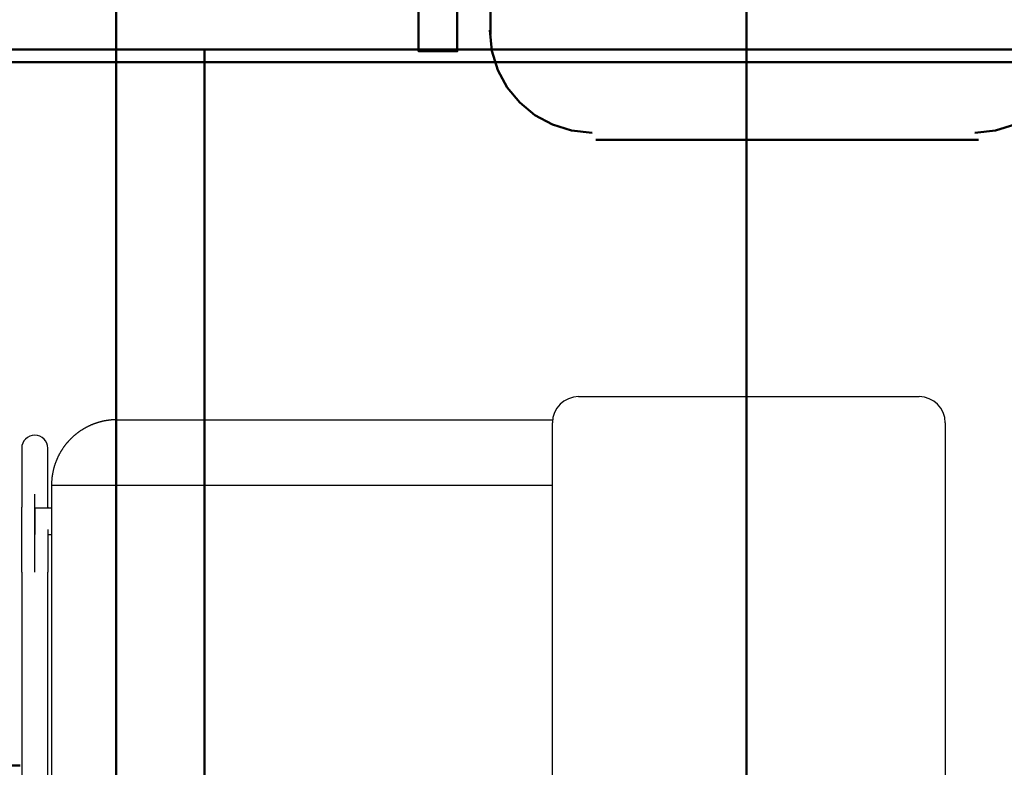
# Model space of a CAD drawing. Header units: metres. Extents: x -1 to 430, y -6 to 31.
# Tile 121 of 169: x 418.612 to 419.364, y 15.377 to 15.948. Entities that reach past the tile are written whole.
import ezdxf

# ---------------------------------------------------------------- set-up
doc = ezdxf.new("R2010")
doc.units = ezdxf.units.M
doc.linetypes.add('CONTINUA', pattern=[0])
for name, color, linetype, lineweight in [('P2 MOBLES 2D', 7, 'CONTINUA', 25), ('P3 MOBLES', 7, 'CONTINUA', 25), ('P4 MOBLES', 7, 'CONTINUA', 25), ('P5 MOBLES', 7, 'CONTINUA', 25), ('PA MOBLES', 7, 'CONTINUA', 25)]:
    doc.layers.add(name, color=color, linetype=linetype, lineweight=lineweight)

# ---------------------------------------------------------------- blocks, each defined once
blk = doc.blocks.new('OBJETO_COMPLEJO_65')
at = {"layer": 'P2 MOBLES 2D', "color": 202, "linetype": 'CONTINUA', "lineweight": 50, "transparency": 33554687}
for p, q in [((418.97124, 15.93679), (418.97124, 16.28815)), ((419.34376, 15.85636), (419.05167, 15.85636))]:
    blk.add_line(p, q, dxfattribs=at)
for points in [[(418.94584, 16.18655), (418.91621, 16.18655), (418.91621, 15.92409), (418.94584, 15.92409), (418.94584, 16.31355), (418.98394, 16.31355)], [(418.97059, 15.9402), (418.97218, 15.92442), (418.97675, 15.90972), (418.98397, 15.89642), (418.99353, 15.88483), (419.00512, 15.87527), (419.01842, 15.86805), (419.03312, 15.86348), (419.04891, 15.86189)], [(419.34101, 15.86189), (419.35679, 15.86348), (419.37149, 15.86805), (419.38479, 15.87527), (419.39638, 15.88483), (419.40594, 15.89642), (419.41317, 15.90972), (419.41773, 15.92442), (419.41932, 15.9402)]]:
    blk.add_lwpolyline(points, dxfattribs=at)
blk.add_lwpolyline([(419.8983, 15.11556), (418.49712, 15.11556), (418.49712, 15.91563), (419.8983, 15.91563), (419.8983, 15.11556)], close=True, dxfattribs=at)
blk = doc.blocks.new('OBJETO_COMPLEJO_78')
at = {"layer": 'P3 MOBLES', "color": 202, "linetype": 'CONTINUA', "lineweight": 50, "transparency": 33554687}
blk.add_lwpolyline([(418.75288, 14.5242), (418.75288, 15.92538), (419.55295, 15.92538), (419.55295, 14.5242), (418.75288, 14.5242)], close=True, dxfattribs=at)
blk = doc.blocks.new('OBJETO_COMPLEJO_79')
at = {"layer": 'P3 MOBLES', "color": 202, "linetype": 'CONTINUA', "lineweight": 50, "transparency": 33554687}
blk.add_lwpolyline([(418.75288, 14.5242), (418.75288, 15.92538), (417.95281, 15.92538), (417.95281, 14.5242), (418.75288, 14.5242)], close=True, dxfattribs=at)
blk = doc.blocks.new('OBJETO_COMPLEJO_112')
at = {"layer": 'P4 MOBLES', "color": 202, "linetype": 'CONTINUA', "lineweight": 50, "transparency": 33554687}
blk.add_lwpolyline([(420.56787, 16.11953), (419.16669, 16.11953), (419.16669, 15.31946), (420.56787, 15.31946), (420.56787, 16.11953)], close=True, dxfattribs=at)
blk = doc.blocks.new('OBJETO_COMPLEJO_116')
at = {"layer": 'P4 MOBLES', "color": 202, "linetype": 'CONTINUA', "lineweight": 50, "transparency": 33554687}
blk.add_line((418.61215, 15.37872), (418.32006, 15.37872), dxfattribs=at)
blk.add_lwpolyline([(419.16669, 16.11953), (417.76552, 16.11953), (417.76552, 15.31946), (419.16669, 15.31946), (419.16669, 16.11953)], close=True, dxfattribs=at)
blk = doc.blocks.new('OBJETO_COMPLEJO_169')
at = {"layer": 'P5 MOBLES', "color": 202, "linetype": 'CONTINUA', "lineweight": 50, "transparency": 33554687}
blk.add_lwpolyline([(418.68524, 16.04953), (417.28406, 16.04953), (417.28406, 15.24946), (418.68524, 15.24946), (418.68524, 16.04953)], close=True, dxfattribs=at)
blk = doc.blocks.new('OBJETO_COMPLEJO_171')
at = {"layer": 'P5 MOBLES', "color": 202, "linetype": 'CONTINUA', "lineweight": 50, "transparency": 33554687}
blk.add_lwpolyline([(420.08642, 16.04953), (418.68524, 16.04953), (418.68524, 15.24946), (420.08642, 15.24946), (420.08642, 16.04953)], close=True, dxfattribs=at)

msp = doc.modelspace()

# ---------------------------------------------------------------- linework, layer by layer
at = {"layer": 'PA MOBLES', "color": 180, "transparency": 33554687}
for p, q in [((419.03847, 15.66033), (419.29847, 15.66033)), ((418.68598, 15.64268), (419.01861, 15.64268)), ((419.01847, 15.36033), (419.01847, 15.64033)), ((419.31847, 15.64033), (419.31847, 15.23033)), ((418.61321, 15.62094), (418.61321, 15.57588)), ((418.63321, 15.57588), (418.63321, 15.62094)), ((418.63598, 15.59268), (419.01847, 15.59268)), ((418.63598, 15.59268), (418.63598, 15.24267)), ((418.62321, 15.52619), (418.62321, 15.58576)), ((418.62321, 15.57507), (418.62321, 15.55507)), ((418.63598, 15.57507), (418.62321, 15.57507)), ((418.63321, 15.55507), (418.63598, 15.55507)), ((418.61321, 15.52619), (418.61321, 15.26569)), ((418.63321, 15.26569), (418.63321, 15.52619))]:
    msp.add_line(p, q, dxfattribs=at)
for points in [[(418.67406, 15.64124), (418.67381, 15.64117), (418.67356, 15.64111), (418.67331, 15.64104), (418.67306, 15.64098), (418.67281, 15.64091), (418.67256, 15.64084), (418.67231, 15.64077), (418.67206, 15.6407), (418.67181, 15.64063), (418.67156, 15.64055), (418.67131, 15.64048), (418.67107, 15.6404), (418.67082, 15.64032), (418.67057, 15.64024), (418.67032, 15.64016), (418.67008, 15.64008), (418.66983, 15.64), (418.66959, 15.63991), (418.66934, 15.63983), (418.6691, 15.63974), (418.66885, 15.63965), (418.66861, 15.63956), (418.66837, 15.63947), (418.66812, 15.63938), (418.66788, 15.63929), (418.66764, 15.63919), (418.6674, 15.6391), (418.66716, 15.639), (418.66692, 15.6389), (418.66668, 15.6388), (418.66637, 15.63867), (418.66606, 15.63854), (418.66576, 15.63841), (418.66545, 15.63827), (418.66515, 15.63813), (418.66485, 15.63799), (418.66455, 15.63785), (418.66425, 15.63771), (418.66395, 15.63756), (418.66365, 15.63741), (418.66335, 15.63726), (418.66306, 15.63711), (418.66276, 15.63696), (418.66247, 15.6368), (418.66217, 15.63665), (418.66188, 15.63649), (418.66159, 15.63633), (418.6613, 15.63616), (418.66102, 15.636), (418.66073, 15.63583), (418.66045, 15.63566), (418.66016, 15.63549), (418.65988, 15.63532), (418.6596, 15.63515), (418.65932, 15.63498), (418.65904, 15.6348), (418.65876, 15.63462), (418.65849, 15.63444), (418.65822, 15.63426), (418.65794, 15.63408), (418.65767, 15.63389), (418.6574, 15.63371), (418.65714, 15.63352), (418.65687, 15.63333), (418.6566, 15.63314), (418.65634, 15.63294), (418.65608, 15.63275), (418.65582, 15.63256), (418.65556, 15.63236), (418.6553, 15.63216), (418.65505, 15.63196), (418.6548, 15.63176), (418.65454, 15.63156), (418.65429, 15.63135), (418.65405, 15.63115), (418.6538, 15.63094), (418.65355, 15.63074), (418.65331, 15.63053), (418.65307, 15.63032), (418.65283, 15.63011), (418.65259, 15.6299), (418.65236, 15.62968), (418.65212, 15.62947), (418.65189, 15.62925), (418.65166, 15.62904), (418.65143, 15.62882), (418.6512, 15.6286), (418.65098, 15.62838), (418.65075, 15.62816), (418.65053, 15.62794), (418.65032, 15.62772), (418.6501, 15.6275), (418.64988, 15.62727), (418.64967, 15.62705), (418.64945, 15.62682), (418.64924, 15.62659), (418.64903, 15.62636), (418.64882, 15.62613), (418.64861, 15.62589), (418.6484, 15.62565), (418.64819, 15.62541), (418.64798, 15.62517), (418.64778, 15.62493), (418.64757, 15.62469), (418.64737, 15.62444), (418.64717, 15.62419), (418.64697, 15.62395), (418.64677, 15.62369), (418.64657, 15.62344), (418.64637, 15.62319), (418.64617, 15.62293), (418.64598, 15.62268), (418.64579, 15.62242), (418.64559, 15.62216), (418.6454, 15.62189), (418.64522, 15.62163), (418.64503, 15.62136), (418.64484, 15.6211), (418.64466, 15.62083), (418.64448, 15.62056), (418.64429, 15.62029), (418.64412, 15.62001), (418.64394, 15.61974), (418.64376, 15.61946), (418.64359, 15.61919), (418.64341, 15.61891), (418.64324, 15.61863), (418.64307, 15.61835), (418.64291, 15.61806), (418.64274, 15.61778), (418.64257, 15.61749), (418.64241, 15.61721), (418.64225, 15.61692), (418.64209, 15.61663), (418.64193, 15.61634), (418.64178, 15.61605), (418.64163, 15.61575), (418.64147, 15.61546), (418.64132, 15.61517), (418.64118, 15.61487), (418.64103, 15.61457), (418.64089, 15.61427), (418.64074, 15.61397), (418.6406, 15.61367), (418.64046, 15.61337), (418.64033, 15.61307), (418.64019, 15.61277), (418.64006, 15.61246), (418.63993, 15.61216), (418.6398, 15.61185), (418.63968, 15.61154), (418.63955, 15.61123), (418.63943, 15.61092), (418.63931, 15.61061), (418.63919, 15.6103), (418.63907, 15.60999), (418.63896, 15.60968), (418.63885, 15.60937), (418.63874, 15.60905), (418.63863, 15.60874), (418.63852, 15.60842), (418.63842, 15.60811), (418.63832, 15.60779), (418.63822, 15.60747), (418.63812, 15.60715), (418.63803, 15.60684), (418.63793, 15.60652), (418.63784, 15.6062), (418.63776, 15.60588), (418.63767, 15.60556), (418.63758, 15.60524), (418.6375, 15.60492), (418.63742, 15.60459), (418.63734, 15.60427), (418.63727, 15.60395), (418.63719, 15.60363), (418.63712, 15.6033), (418.63705, 15.60298), (418.63699, 15.60266), (418.63692, 15.60233), (418.63686, 15.60201), (418.6368, 15.60169), (418.63674, 15.60136), (418.63668, 15.60104), (418.63663, 15.60072), (418.63658, 15.60039), (418.63653, 15.60007), (418.63648, 15.59974), (418.63644, 15.59942), (418.63639, 15.59909), (418.63635, 15.59877), (418.63632, 15.59845), (418.63628, 15.59812), (418.63624, 15.5978), (418.63621, 15.59748), (418.63618, 15.59715), (418.63615, 15.59683), (418.63613, 15.59651), (418.6361, 15.59619), (418.63608, 15.59587), (418.63606, 15.59554), (418.63605, 15.59522), (418.63603, 15.5949), (418.63602, 15.59458), (418.63601, 15.59426), (418.636, 15.59395), (418.63599, 15.59363), (418.63598, 15.59331), (418.63598, 15.59299), (418.63598, 15.59268)], [(418.68598, 15.64268), (418.68573, 15.64268), (418.68548, 15.64267), (418.68523, 15.64267), (418.68498, 15.64267), (418.68473, 15.64266), (418.68447, 15.64265), (418.68421, 15.64264), (418.68396, 15.64263), (418.6837, 15.64262), (418.68344, 15.64261), (418.68318, 15.6426), (418.68292, 15.64258), (418.68265, 15.64256), (418.68239, 15.64255), (418.68213, 15.64253), (418.68186, 15.6425), (418.6816, 15.64248), (418.68133, 15.64246), (418.68106, 15.64243), (418.6808, 15.64241), (418.68053, 15.64238), (418.68026, 15.64235), (418.68, 15.64232), (418.67973, 15.64228), (418.67946, 15.64225), (418.67919, 15.64221), (418.67892, 15.64218), (418.67865, 15.64214), (418.67839, 15.6421), (418.67812, 15.64205), (418.67798, 15.64203), (418.67784, 15.64201), (418.67771, 15.64199), (418.67757, 15.64196), (418.67743, 15.64194), (418.6773, 15.64192), (418.67716, 15.64189), (418.67702, 15.64187), (418.67689, 15.64184), (418.67675, 15.64182), (418.67662, 15.64179), (418.67648, 15.64177), (418.67634, 15.64174), (418.67621, 15.64171), (418.67607, 15.64169), (418.67594, 15.64166), (418.6758, 15.64163), (418.67567, 15.6416), (418.67553, 15.64157), (418.6754, 15.64154), (418.67526, 15.64151), (418.67513, 15.64149), (418.675, 15.64146), (418.67486, 15.64142), (418.67473, 15.64139), (418.67459, 15.64136), (418.67446, 15.64133), (418.67433, 15.6413), (418.67419, 15.64127), (418.67406, 15.64124)], [(418.61321, 15.52619), (418.61321, 15.52684), (418.61321, 15.52749), (418.61321, 15.52814), (418.61321, 15.52879), (418.61321, 15.52943), (418.61321, 15.53008), (418.61321, 15.53073), (418.61321, 15.53137), (418.61321, 15.53202), (418.61321, 15.53266), (418.61321, 15.5333), (418.61321, 15.53395), (418.61321, 15.53458), (418.61321, 15.53522), (418.61321, 15.53586), (418.61321, 15.53649), (418.61321, 15.53713), (418.61321, 15.53776), (418.61321, 15.53839), (418.61321, 15.53902), (418.61321, 15.53964), (418.61321, 15.54027), (418.61321, 15.54089), (418.61321, 15.54151), (418.61321, 15.54212), (418.61321, 15.54274), (418.61321, 15.54335), (418.61321, 15.54396), (418.61321, 15.54456), (418.61321, 15.54517), (418.61321, 15.54577), (418.61321, 15.54637), (418.61321, 15.54696), (418.61321, 15.54755), (418.61321, 15.54813), (418.61321, 15.54871), (418.61321, 15.54929), (418.61321, 15.54987), (418.61321, 15.55043), (418.61321, 15.551), (418.61321, 15.55156), (418.61321, 15.55212), (418.61321, 15.55267), (418.61321, 15.55322), (418.61321, 15.55376), (418.61321, 15.5543), (418.61321, 15.55483), (418.61321, 15.55536), (418.61321, 15.55588), (418.61321, 15.5564), (418.61321, 15.55692), (418.61321, 15.55743), (418.61321, 15.55793), (418.61321, 15.55843), (418.61321, 15.55892), (418.61321, 15.55941), (418.61321, 15.55989), (418.61321, 15.56037), (418.61321, 15.56084), (418.61321, 15.56131), (418.61321, 15.56171), (418.61321, 15.56211), (418.61321, 15.5625), (418.61321, 15.56289), (418.61321, 15.56327), (418.61321, 15.56365), (418.61321, 15.56403), (418.61321, 15.56439), (418.61321, 15.56476), (418.61321, 15.56512), (418.61321, 15.56547), (418.61321, 15.56582), (418.61321, 15.56616), (418.61321, 15.5665), (418.61321, 15.56683), (418.61321, 15.56716), (418.61321, 15.56748), (418.61321, 15.5678), (418.61321, 15.56811), (418.61321, 15.56842), (418.61321, 15.56872), (418.61321, 15.56901), (418.61321, 15.5693), (418.61321, 15.56959), (418.61321, 15.56987), (418.61321, 15.57014), (418.61321, 15.57041), (418.61321, 15.57067), (418.61321, 15.57093), (418.61321, 15.57118), (418.61321, 15.57142), (418.61321, 15.57166), (418.61321, 15.5719), (418.61321, 15.57212), (418.61321, 15.57235), (418.61321, 15.57256), (418.61321, 15.57277), (418.61321, 15.57297), (418.61321, 15.57317), (418.61321, 15.57336), (418.61321, 15.57355), (418.61321, 15.57373), (418.61321, 15.5739), (418.61321, 15.57406), (418.61321, 15.57422), (418.61321, 15.57438), (418.61321, 15.57453), (418.61321, 15.57467), (418.61321, 15.5748), (418.61321, 15.57493), (418.61321, 15.57506), (418.61321, 15.57517), (418.61321, 15.57528), (418.61321, 15.57539), (418.61321, 15.57549), (418.61321, 15.57558), (418.61321, 15.57566), (418.61321, 15.57574), (418.61321, 15.57581), (418.61321, 15.57588)], [(418.63321, 15.57588), (418.63321, 15.57586), (418.63321, 15.57584), (418.63321, 15.57582), (418.63321, 15.5758), (418.63321, 15.57578), (418.63321, 15.57576), (418.63321, 15.57574), (418.63321, 15.57571), (418.63321, 15.57569), (418.63321, 15.57567), (418.63321, 15.57564), (418.63321, 15.57562), (418.63321, 15.57559), (418.63321, 15.57556), (418.63321, 15.57554), (418.63321, 15.57551), (418.63321, 15.57548), (418.63321, 15.57545), (418.63321, 15.57542), (418.63321, 15.57539), (418.63321, 15.57536), (418.63321, 15.57533), (418.63321, 15.5753), (418.63321, 15.57527), (418.63321, 15.57524), (418.63321, 15.57521), (418.63321, 15.57517), (418.63321, 15.57514), (418.63321, 15.5751), (418.63321, 15.57507)], [(418.63321, 15.55874), (418.63321, 15.55871), (418.63321, 15.55867), (418.63321, 15.55864), (418.63321, 15.5586), (418.63321, 15.55857), (418.63321, 15.55853), (418.63321, 15.5585), (418.63321, 15.55846), (418.63321, 15.55843), (418.63321, 15.55839), (418.63321, 15.55835), (418.63321, 15.55832), (418.63321, 15.55828), (418.63321, 15.55825), (418.63321, 15.55821), (418.63321, 15.55818), (418.63321, 15.55814), (418.63321, 15.55811), (418.63321, 15.55807), (418.63321, 15.55803), (418.63321, 15.558), (418.63321, 15.55796), (418.63321, 15.55793), (418.63321, 15.55789), (418.63321, 15.55786), (418.63321, 15.55782), (418.63321, 15.55778), (418.63321, 15.55775), (418.63321, 15.55771), (418.63321, 15.55768), (418.63321, 15.55723), (418.63321, 15.55678), (418.63321, 15.55633), (418.63321, 15.55588), (418.63321, 15.55542), (418.63321, 15.55496), (418.63321, 15.55449), (418.63321, 15.55402), (418.63321, 15.55355), (418.63321, 15.55307), (418.63321, 15.55259), (418.63321, 15.55211), (418.63321, 15.55162), (418.63321, 15.55113), (418.63321, 15.55064), (418.63321, 15.55014), (418.63321, 15.54964), (418.63321, 15.54914), (418.63321, 15.54863), (418.63321, 15.54813), (418.63321, 15.54761), (418.63321, 15.5471), (418.63321, 15.54658), (418.63321, 15.54606), (418.63321, 15.54554), (418.63321, 15.54502), (418.63321, 15.54449), (418.63321, 15.54396), (418.63321, 15.54343), (418.63321, 15.54289), (418.63321, 15.54235), (418.63321, 15.54181), (418.63321, 15.54127), (418.63321, 15.54073), (418.63321, 15.54019), (418.63321, 15.53964), (418.63321, 15.53909), (418.63321, 15.53854), (418.63321, 15.53799), (418.63321, 15.53744), (418.63321, 15.53689), (418.63321, 15.53633), (418.63321, 15.53578), (418.63321, 15.53522), (418.63321, 15.53466), (418.63321, 15.5341), (418.63321, 15.53354), (418.63321, 15.53298), (418.63321, 15.53242), (418.63321, 15.53185), (418.63321, 15.53129), (418.63321, 15.53073), (418.63321, 15.53016), (418.63321, 15.52959), (418.63321, 15.52903), (418.63321, 15.52846), (418.63321, 15.52789), (418.63321, 15.52732), (418.63321, 15.52675), (418.63321, 15.52619)]]:
    msp.add_lwpolyline(points, dxfattribs=at)
for centre, start, end in [((419.03847, 15.64033), 90, 180), ((419.29847, 15.64033), 0, 90)]:
    msp.add_arc(centre, 0.02, start, end, dxfattribs=at)
for start_param, end_param in [(4.712389, 6.283185), (3.141593, 4.712389)]:
    msp.add_ellipse((418.62321, 15.62094), major_axis=(-0.01, 0), ratio=0.987805, start_param=start_param, end_param=end_param, dxfattribs=at)

# ---------------------------------------------------------------- block references
at = {"layer": 'P2 MOBLES 2D', "color": 202, "linetype": 'CONTINUA', "lineweight": 50, "transparency": 33554687}
msp.add_blockref('OBJETO_COMPLEJO_65', (0, 0), dxfattribs=at)
at = {"layer": 'P3 MOBLES', "color": 202, "linetype": 'CONTINUA', "lineweight": 50, "transparency": 33554687}
for name in ['OBJETO_COMPLEJO_79', 'OBJETO_COMPLEJO_78']:
    msp.add_blockref(name, (0, 0), dxfattribs=at)
at = {"layer": 'P4 MOBLES', "color": 202, "linetype": 'CONTINUA', "lineweight": 50, "transparency": 33554687}
for name in ['OBJETO_COMPLEJO_116', 'OBJETO_COMPLEJO_112']:
    msp.add_blockref(name, (0, 0), dxfattribs=at)
at = {"layer": 'P5 MOBLES', "color": 202, "linetype": 'CONTINUA', "lineweight": 50, "transparency": 33554687}
for name in ['OBJETO_COMPLEJO_169', 'OBJETO_COMPLEJO_171']:
    msp.add_blockref(name, (0, 0), dxfattribs=at)

doc.saveas('drawing.dxf')
